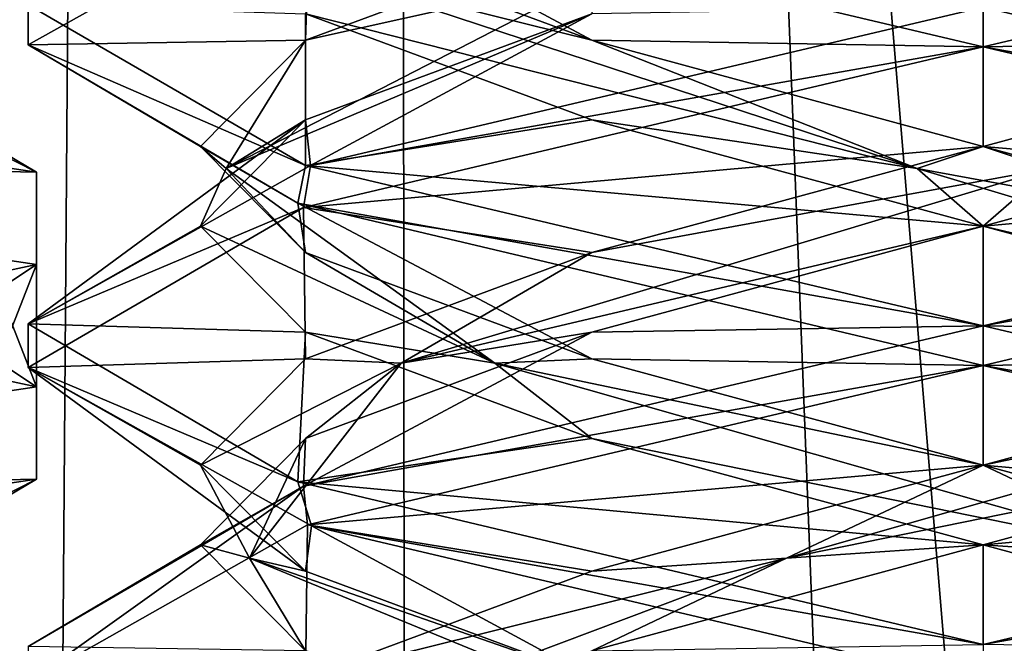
# Model space of a CAD drawing. Header units: millimetres. Extents: x -18.9 to 18.9, y -8.8 to 59.9.
# Tile 97 of 256: x 8.4 to 10, y 7 to 8. Entities that reach past the tile are written whole.
import ezdxf

# ---------------------------------------------------------------- set-up
doc = ezdxf.new("R2010")
doc.units = ezdxf.units.MM
doc.header["$LTSCALE"] = 65.185185
for name, color, linetype in [('1281', 7, 'CONTINUOUS'), ('1287', 7, 'CONTINUOUS'), ('1288', 7, 'CONTINUOUS'), ('1295', 7, 'CONTINUOUS'), ('3073', 7, 'CONTINUOUS'), ('3075', 7, 'CONTINUOUS'), ('3077', 7, 'CONTINUOUS'), ('3294', 7, 'CONTINUOUS'), ('3303', 7, 'CONTINUOUS'), ('3304', 7, 'CONTINUOUS'), ('3305', 7, 'CONTINUOUS'), ('3315', 7, 'CONTINUOUS'), ('3316', 7, 'CONTINUOUS'), ('3317', 7, 'CONTINUOUS'), ('3327', 7, 'CONTINUOUS'), ('3328', 7, 'CONTINUOUS'), ('3329', 7, 'CONTINUOUS'), ('3348', 7, 'CONTINUOUS'), ('3349', 7, 'CONTINUOUS'), ('3350', 7, 'CONTINUOUS'), ('3449', 7, 'CONTINUOUS')]:
    doc.layers.add(name, color=color, linetype=linetype)

msp = doc.modelspace()

# ---------------------------------------------------------------- linework, layer by layer
at = {"layer": '1281', "color": 7, "linetype": 'Continuous'}
for points in [[(4.2931, 26.4, -16.8621), (9.0291, 26.4, -14.874), (3.5677, -3.5, -17.0303), (4.2931, 26.4, -16.8621)], [(3.5677, -3.5, -17.0303), (9.0291, 26.4, -14.874), (9.0598, -3.5, -14.8553), (3.5677, -3.5, -17.0303)], [(9.0291, 26.4, -14.874), (12.9799, 26.4, -11.588), (9.0598, -3.5, -14.8553), (9.0291, 26.4, -14.874)], [(9.0598, -3.5, -14.8553), (12.9799, 26.4, -11.588), (13.5068, -3.5, -10.9693), (9.0598, -3.5, -14.8553)]]:
    msp.add_3dface(points, dxfattribs=at)
at = {"layer": '1287', "color": 7, "linetype": 'Continuous'}
for points in [[(8.7092, 32.4, 5.7947), (7.5416, 32.4, 6.846), (8.432, -3.5, 5.9497), (8.7092, 32.4, 5.7947)], [(10.0975, -3.5, 5.5098), (8.7092, 32.4, 5.7947), (8.432, -3.5, 5.9497), (10.0975, -3.5, 5.5098)], [(10.2565, 32.4, 5.5219), (8.7092, 32.4, 5.7947), (10.0975, -3.5, 5.5098), (10.2565, 32.4, 5.5219)]]:
    msp.add_3dface(points, dxfattribs=at)
at = {"layer": '1288', "color": 7, "linetype": 'Continuous'}
for points in [[(8.0516, -3.5, 10.4742), (8.0516, 29.1905, 10.4742), (10.7699, -3.5, 12.9218), (8.0516, -3.5, 10.4742)], [(8.0516, 29.1905, 10.4742), (9.2835, 29.0956, 11.5834), (10.7699, -3.5, 12.9218), (8.0516, 29.1905, 10.4742)], [(10.7699, 28.9806, 12.9218), (10.7699, -3.5, 12.9218), (9.2835, 29.0956, 11.5834), (10.7699, 28.9806, 12.9218)]]:
    msp.add_3dface(points, dxfattribs=at)
at = {"layer": '1295', "color": 7, "linetype": 'Continuous'}
for points in [[(9.3355, 27.7834, 14.6836), (10.7441, -3.5, 13.6867), (9.3538, 28.967, 14.672), (9.3355, 27.7834, 14.6836)], [(9.3538, 28.967, 14.672), (10.7441, -3.5, 13.6867), (10.0229, 28.967, 14.2233), (9.3538, 28.967, 14.672)], [(9.3172, 26.6, 14.6952), (10.7441, -3.5, 13.6867), (9.3355, 27.7834, 14.6836), (9.3172, 26.6, 14.6952)], [(9.1871, 26.4658, 14.7769), (10.7441, -3.5, 13.6867), (9.3172, 26.6, 14.6952), (9.1871, 26.4658, 14.7769)], [(9.1731, 26.4554, 14.7856), (10.7441, -3.5, 13.6867), (9.1871, 26.4658, 14.7769), (9.1731, 26.4554, 14.7856)], [(9.021, 26.4, 14.8789), (10.7441, -3.5, 13.6867), (9.1731, 26.4554, 14.7856), (9.021, 26.4, 14.8789)], [(5.0224, -3.5, 16.6594), (9.021, 26.4, 14.8789), (3.603, 26.4, 17.0228), (5.0224, -3.5, 16.6594)], [(5.0224, -3.5, 16.6594), (10.7441, -3.5, 13.6867), (9.021, 26.4, 14.8789), (5.0224, -3.5, 16.6594)]]:
    msp.add_3dface(points, dxfattribs=at)
at = {"layer": '3073', "color": 7, "linetype": 'Continuous'}
for points in [[(8.4715, 7.7408, -12.8139), (7.35, 7.7642, -13.4782), (7.35, 7.9091, -13.4392), (8.4715, 7.7408, -12.8139)], [(8.4715, 7.5959, -12.8529), (7.35, 7.7642, -13.4782), (8.4715, 7.7408, -12.8139), (8.4715, 7.5959, -12.8529)], [(8.4715, 7.4041, -11.5635), (8.4715, 7.5959, -12.8529), (8.4715, 7.7408, -12.8139), (8.4715, 7.4041, -11.5635)], [(8.4715, 7.2592, -11.6025), (8.4715, 7.5959, -12.8529), (8.4715, 7.4041, -11.5635), (8.4715, 7.2592, -11.6025)], [(7.35, 7.2358, -10.9382), (8.4715, 7.2592, -11.6025), (8.4715, 7.4041, -11.5635), (7.35, 7.2358, -10.9382)], [(7.35, 7.0909, -10.9772), (8.4715, 7.2592, -11.6025), (7.35, 7.2358, -10.9382), (7.35, 7.0909, -10.9772)]]:
    msp.add_3dface(points, dxfattribs=at)
at = {"layer": '3075', "color": 7, "linetype": 'Continuous'}
for points in [[(7.35, 7.7642, -13.4782), (8.4715, 7.5959, -12.8529), (7.35, 7.3556, -13.1582), (7.35, 7.7642, -13.4782)], [(7.35, 7.3556, -13.1582), (8.4715, 7.5959, -12.8529), (8.0174, 7.2954, -12.8843), (7.35, 7.3556, -13.1582)], [(8.0174, 7.2954, -12.8843), (8.4715, 7.5959, -12.8529), (8.3, 7.1576, -12.2082), (8.0174, 7.2954, -12.8843)], [(8.4715, 7.5959, -12.8529), (8.4715, 7.2592, -11.6025), (8.3, 7.1576, -12.2082), (8.4715, 7.5959, -12.8529)], [(8.4715, 7.2592, -11.6025), (7.35, 7.0909, -10.9772), (8.019, 7.0293, -11.5337), (8.4715, 7.2592, -11.6025)], [(8.3, 7.1576, -12.2082), (8.4715, 7.2592, -11.6025), (8.019, 7.0293, -11.5337), (8.3, 7.1576, -12.2082)]]:
    msp.add_3dface(points, dxfattribs=at)
at = {"layer": '3077', "color": 7, "linetype": 'Continuous'}
for points in [[(8.4715, 7.7408, -12.8139), (7.35, 7.9091, -13.4392), (8.019, 7.9707, -12.8826), (8.4715, 7.7408, -12.8139)], [(8.3, 7.8424, -12.2082), (8.4715, 7.7408, -12.8139), (8.019, 7.9707, -12.8826), (8.3, 7.8424, -12.2082)], [(8.0174, 7.7046, -11.5321), (8.4715, 7.4041, -11.5635), (8.3, 7.8424, -12.2082), (8.0174, 7.7046, -11.5321)], [(8.4715, 7.4041, -11.5635), (8.4715, 7.7408, -12.8139), (8.3, 7.8424, -12.2082), (8.4715, 7.4041, -11.5635)], [(7.35, 7.6444, -11.2582), (8.4715, 7.4041, -11.5635), (8.0174, 7.7046, -11.5321), (7.35, 7.6444, -11.2582)], [(7.35, 7.2358, -10.9382), (8.4715, 7.4041, -11.5635), (7.35, 7.6444, -11.2582), (7.35, 7.2358, -10.9382)]]:
    msp.add_3dface(points, dxfattribs=at)
at = {"layer": '3294', "color": 7, "linetype": 'Continuous'}
for points in [[(8.4587, 7.9406, 8.371), (8.9021, 8.1887, 9.421), (8.4587, 8.0036, 8.3732), (8.4587, 7.9406, 8.371)], [(9.9586, 8, 6.8562), (9.9586, 7.9375, 6.8562), (8.894, 8.1887, 7.2995), (9.9586, 8, 6.8562)], [(8.894, 7.7512, 7.2995), (8.4587, 7.9406, 8.371), (8.4587, 8.0036, 8.3732), (8.894, 7.7512, 7.2995)], [(9.9586, 7.9375, 9.8562), (9.9586, 8, 9.8562), (8.9021, 7.7512, 9.421), (9.9586, 7.9375, 9.8562)], [(8.8821, 7.6923, 7.3116), (8.4587, 7.9406, 8.371), (8.894, 7.7512, 7.2995), (8.8821, 7.6923, 7.3116)], [(8.8912, 7.6855, 9.4102), (9.9586, 7.9375, 9.8562), (8.9021, 7.7512, 9.421), (8.8912, 7.6855, 9.4102)], [(8.4587, 7.5031, 8.371), (8.8912, 7.6855, 9.4102), (8.9021, 7.7512, 9.421), (8.4587, 7.5031, 8.371)], [(9.9586, 7.5, 6.8562), (8.8821, 7.6923, 7.3116), (8.894, 7.7512, 7.2995), (9.9586, 7.5, 6.8562)], [(8.4587, 7.4343, 8.3413), (8.8912, 7.6855, 9.4102), (8.4587, 7.5031, 8.371), (8.4587, 7.4343, 8.3413)], [(9.9586, 7.4375, 6.8562), (8.8821, 7.6923, 7.3116), (9.9586, 7.5, 6.8562), (9.9586, 7.4375, 6.8562)], [(8.8821, 7.2548, 7.3116), (8.4587, 7.4343, 8.3413), (8.4587, 7.5031, 8.371), (8.8821, 7.2548, 7.3116)], [(9.9586, 7.4375, 9.8562), (9.9586, 7.5, 9.8562), (8.8912, 7.248, 9.4102), (9.9586, 7.4375, 9.8562)], [(8.9036, 7.1858, 7.29), (8.4587, 7.4343, 8.3413), (8.8821, 7.2548, 7.3116), (8.9036, 7.1858, 7.29)], [(8.8975, 7.1874, 9.4165), (9.9586, 7.4375, 9.8562), (8.8912, 7.248, 9.4102), (8.8975, 7.1874, 9.4165)], [(9.9586, 7, 6.8562), (8.9036, 7.1858, 7.29), (8.8821, 7.2548, 7.3116), (9.9586, 7, 6.8562)], [(8.4586, 6.9395, 8.3659), (8.8975, 7.1874, 9.4165), (8.8912, 7.248, 9.4102), (8.4586, 6.9395, 8.3659)], [(8.4587, 6.9968, 8.3413), (8.4586, 6.9395, 8.3659), (8.8912, 7.248, 9.4102), (8.4587, 6.9968, 8.3413)], [(9.9586, 6.9375, 6.8562), (8.9036, 7.1858, 7.29), (9.9586, 7, 6.8562), (9.9586, 6.9375, 6.8562)]]:
    msp.add_3dface(points, dxfattribs=at)
at = {"layer": '3303', "color": 7, "linetype": 'Continuous'}
for points in [[(9.9586, 8, 6.8562), (10.5733, 7.9896, 7.2916), (11.0244, 7.7484, 7.3008), (9.9586, 8, 6.8562)], [(10.5733, 7.3229, 9.4209), (9.9586, 7.1562, 9.5856), (11.0242, 7.2515, 9.4119), (10.5733, 7.3229, 9.4209)], [(9.9586, 7.1562, 9.5856), (9.9586, 7, 9.8562), (11.0242, 7.2515, 9.4119), (9.9586, 7.1562, 9.5856)], [(9.3439, 6.9896, 9.4209), (9.9586, 7, 9.8562), (9.9586, 7.1562, 9.5856), (9.3439, 6.9896, 9.4209)]]:
    msp.add_3dface(points, dxfattribs=at)
at = {"layer": '3304', "color": 7, "linetype": 'Continuous'}
for points in [[(9.6497, 7.1354, 9.5089), (10.5733, 7.3229, 9.4209), (10.7256, 7.441, 9.2703), (9.6497, 7.1354, 9.5089)], [(9.6497, 7.1354, 9.5089), (10.7256, 7.441, 9.2703), (9.9586, 7.2812, 9.5856), (9.6497, 7.1354, 9.5089)], [(9.9586, 7.2812, 9.5856), (10.7256, 7.441, 9.2703), (10.5733, 7.4479, 9.4209), (9.9586, 7.2812, 9.5856)], [(9.9586, 7.1562, 9.5856), (10.5733, 7.3229, 9.4209), (9.6497, 7.1354, 9.5089), (9.9586, 7.1562, 9.5856)], [(9.3439, 7.1146, 9.4209), (9.6497, 7.1354, 9.5089), (9.9586, 7.2812, 9.5856), (9.3439, 7.1146, 9.4209)], [(9.3439, 6.9896, 9.4209), (9.9586, 7.1562, 9.5856), (9.6497, 7.1354, 9.5089), (9.3439, 6.9896, 9.4209)], [(8.8373, 6.8299, 8.7644), (9.3439, 6.9896, 9.4209), (9.6497, 7.1354, 9.5089), (8.8373, 6.8299, 8.7644)], [(8.8373, 6.8299, 8.7644), (9.6497, 7.1354, 9.5089), (8.8939, 6.9479, 8.9709), (8.8373, 6.8299, 8.7644)], [(8.8939, 6.9479, 8.9709), (9.6497, 7.1354, 9.5089), (9.3439, 7.1146, 9.4209), (8.8939, 6.9479, 8.9709)]]:
    msp.add_3dface(points, dxfattribs=at)
at = {"layer": '3305', "color": 7, "linetype": 'Continuous'}
for points in [[(9.9586, 7.4375, 9.8562), (10.5733, 7.4479, 9.4209), (11.0242, 7.689, 9.4119), (9.9586, 7.4375, 9.8562)], [(9.9586, 7.4375, 9.8562), (9.9586, 7.2812, 9.5856), (10.5733, 7.4479, 9.4209), (9.9586, 7.4375, 9.8562)], [(9.9586, 7.4375, 9.8562), (8.8975, 7.1874, 9.4165), (9.9586, 7.2812, 9.5856), (9.9586, 7.4375, 9.8562)], [(8.8975, 7.1874, 9.4165), (9.3439, 7.1146, 9.4209), (9.9586, 7.2812, 9.5856), (8.8975, 7.1874, 9.4165)], [(8.8975, 7.1874, 9.4165), (8.4586, 6.9395, 8.3659), (8.8939, 6.9479, 8.9709), (8.8975, 7.1874, 9.4165)], [(8.8975, 7.1874, 9.4165), (8.8939, 6.9479, 8.9709), (9.3439, 7.1146, 9.4209), (8.8975, 7.1874, 9.4165)]]:
    msp.add_3dface(points, dxfattribs=at)
at = {"layer": '3315', "color": 7, "linetype": 'Continuous'}
for points in [[(10.5733, 7.8229, 9.4209), (9.9586, 7.6562, 9.5856), (11.0245, 7.7516, 9.4116), (10.5733, 7.8229, 9.4209)], [(9.9586, 7.6562, 9.5856), (9.9586, 7.5, 9.8562), (11.0245, 7.7516, 9.4116), (9.9586, 7.6562, 9.5856)], [(9.3439, 7.4896, 9.4209), (9.9586, 7.5, 9.8562), (9.9586, 7.6562, 9.5856), (9.3439, 7.4896, 9.4209)], [(8.8912, 7.248, 9.4102), (9.9586, 7.5, 9.8562), (9.3439, 7.4896, 9.4209), (8.8912, 7.248, 9.4102)], [(8.8939, 7.3229, 8.9709), (8.8912, 7.248, 9.4102), (9.3439, 7.4896, 9.4209), (8.8939, 7.3229, 8.9709)], [(8.7292, 7.1562, 8.3562), (8.8912, 7.248, 9.4102), (8.8939, 7.3229, 8.9709), (8.7292, 7.1562, 8.3562)], [(8.4587, 6.9968, 8.3413), (8.8912, 7.248, 9.4102), (8.7292, 7.1562, 8.3562), (8.4587, 6.9968, 8.3413)], [(8.8939, 6.9896, 7.7416), (8.4587, 6.9968, 8.3413), (8.7292, 7.1562, 8.3562), (8.8939, 6.9896, 7.7416)]]:
    msp.add_3dface(points, dxfattribs=at)
at = {"layer": '3316', "color": 7, "linetype": 'Continuous'}
for points in [[(9.9586, 7.7812, 9.5856), (10.0626, 7.7465, 9.545), (10.5733, 7.9479, 9.4209), (9.9586, 7.7812, 9.5856)], [(9.9586, 7.6562, 9.5856), (10.5733, 7.8229, 9.4209), (10.0626, 7.7465, 9.545), (9.9586, 7.6562, 9.5856)], [(9.3439, 7.6146, 9.4209), (10.0626, 7.7465, 9.545), (9.9586, 7.7812, 9.5856), (9.3439, 7.6146, 9.4209)], [(9.0445, 7.441, 9.1233), (9.9586, 7.6562, 9.5856), (10.0626, 7.7465, 9.545), (9.0445, 7.441, 9.1233)], [(9.0445, 7.441, 9.1233), (10.0626, 7.7465, 9.545), (9.3439, 7.6146, 9.4209), (9.0445, 7.441, 9.1233)], [(9.3439, 7.4896, 9.4209), (9.9586, 7.6562, 9.5856), (9.0445, 7.441, 9.1233), (9.3439, 7.4896, 9.4209)], [(8.8939, 7.4479, 8.9709), (9.0445, 7.441, 9.1233), (9.3439, 7.6146, 9.4209), (8.8939, 7.4479, 8.9709)], [(8.8939, 7.3229, 8.9709), (9.3439, 7.4896, 9.4209), (9.0445, 7.441, 9.1233), (8.8939, 7.3229, 8.9709)], [(8.7292, 7.2812, 8.3562), (9.0445, 7.441, 9.1233), (8.8939, 7.4479, 8.9709), (8.7292, 7.2812, 8.3562)], [(8.806, 7.1354, 8.0474), (9.0445, 7.441, 9.1233), (8.7292, 7.2812, 8.3562), (8.806, 7.1354, 8.0474)], [(8.806, 7.1354, 8.0474), (8.8939, 7.3229, 8.9709), (9.0445, 7.441, 9.1233), (8.806, 7.1354, 8.0474)], [(8.7292, 7.1562, 8.3562), (8.8939, 7.3229, 8.9709), (8.806, 7.1354, 8.0474), (8.7292, 7.1562, 8.3562)], [(8.8939, 7.1146, 7.7416), (8.806, 7.1354, 8.0474), (8.7292, 7.2812, 8.3562), (8.8939, 7.1146, 7.7416)], [(8.8939, 6.9896, 7.7416), (8.7292, 7.1562, 8.3562), (8.806, 7.1354, 8.0474), (8.8939, 6.9896, 7.7416)], [(9.5505, 6.8299, 7.2349), (8.8939, 6.9896, 7.7416), (8.806, 7.1354, 8.0474), (9.5505, 6.8299, 7.2349)], [(9.5505, 6.8299, 7.2349), (8.806, 7.1354, 8.0474), (9.3439, 6.9479, 7.2916), (9.5505, 6.8299, 7.2349)], [(9.3439, 6.9479, 7.2916), (8.806, 7.1354, 8.0474), (8.8939, 7.1146, 7.7416), (9.3439, 6.9479, 7.2916)]]:
    msp.add_3dface(points, dxfattribs=at)
at = {"layer": '3317', "color": 7, "linetype": 'Continuous'}
for points in [[(9.9586, 7.9375, 9.8562), (10.5733, 7.9479, 9.4209), (11.0245, 8.1891, 9.4116), (9.9586, 7.9375, 9.8562)], [(9.9586, 7.9375, 9.8562), (8.8912, 7.6855, 9.4102), (9.9586, 7.7812, 9.5856), (9.9586, 7.9375, 9.8562)], [(9.9586, 7.9375, 9.8562), (9.9586, 7.7812, 9.5856), (10.5733, 7.9479, 9.4209), (9.9586, 7.9375, 9.8562)], [(8.8912, 7.6855, 9.4102), (9.3439, 7.6146, 9.4209), (9.9586, 7.7812, 9.5856), (8.8912, 7.6855, 9.4102)], [(8.8912, 7.6855, 9.4102), (8.4587, 7.4343, 8.3413), (8.8939, 7.4479, 8.9709), (8.8912, 7.6855, 9.4102)], [(8.8912, 7.6855, 9.4102), (8.8939, 7.4479, 8.9709), (9.3439, 7.6146, 9.4209), (8.8912, 7.6855, 9.4102)], [(8.4587, 7.4343, 8.3413), (8.7292, 7.2812, 8.3562), (8.8939, 7.4479, 8.9709), (8.4587, 7.4343, 8.3413)], [(8.4587, 7.4343, 8.3413), (8.9036, 7.1858, 7.29), (8.8939, 7.1146, 7.7416), (8.4587, 7.4343, 8.3413)], [(8.4587, 7.4343, 8.3413), (8.8939, 7.1146, 7.7416), (8.7292, 7.2812, 8.3562), (8.4587, 7.4343, 8.3413)], [(8.9036, 7.1858, 7.29), (9.3439, 6.9479, 7.2916), (8.8939, 7.1146, 7.7416), (8.9036, 7.1858, 7.29)], [(8.9036, 7.1858, 7.29), (9.9586, 6.9375, 6.8562), (9.3439, 6.9479, 7.2916), (8.9036, 7.1858, 7.29)]]:
    msp.add_3dface(points, dxfattribs=at)
at = {"layer": '3327', "color": 7, "linetype": 'Continuous'}
for points in [[(8.9021, 7.7512, 9.421), (9.9586, 8, 9.8562), (9.3439, 7.9896, 9.4209), (8.9021, 7.7512, 9.421)], [(8.8939, 7.8229, 8.9709), (8.9021, 7.7512, 9.421), (9.3439, 7.9896, 9.4209), (8.8939, 7.8229, 8.9709)], [(8.4587, 7.5031, 8.371), (8.9021, 7.7512, 9.421), (8.8939, 7.8229, 8.9709), (8.4587, 7.5031, 8.371)], [(8.7292, 7.6562, 8.3562), (8.4587, 7.5031, 8.371), (8.8939, 7.8229, 8.9709), (8.7292, 7.6562, 8.3562)], [(8.8939, 7.4896, 7.7416), (8.4587, 7.5031, 8.371), (8.7292, 7.6562, 8.3562), (8.8939, 7.4896, 7.7416)], [(8.8821, 7.2548, 7.3116), (8.4587, 7.5031, 8.371), (8.8939, 7.4896, 7.7416), (8.8821, 7.2548, 7.3116)], [(9.3439, 7.3229, 7.2916), (8.8821, 7.2548, 7.3116), (8.8939, 7.4896, 7.7416), (9.3439, 7.3229, 7.2916)], [(9.9586, 7.1562, 7.1269), (8.8821, 7.2548, 7.3116), (9.3439, 7.3229, 7.2916), (9.9586, 7.1562, 7.1269)], [(9.9586, 7, 6.8562), (8.8821, 7.2548, 7.3116), (9.9586, 7.1562, 7.1269), (9.9586, 7, 6.8562)], [(10.5733, 6.9896, 7.2916), (9.9586, 7, 6.8562), (9.9586, 7.1562, 7.1269), (10.5733, 6.9896, 7.2916)]]:
    msp.add_3dface(points, dxfattribs=at)
at = {"layer": '3328', "color": 7, "linetype": 'Continuous'}
for points in [[(8.8939, 7.9479, 8.9709), (9.3619, 8.0521, 9.3897), (9.3439, 8.1146, 9.4209), (8.8939, 7.9479, 8.9709)], [(8.7698, 7.7465, 8.4602), (9.3439, 7.9896, 9.4209), (9.3619, 8.0521, 9.3897), (8.7698, 7.7465, 8.4602)], [(8.7698, 7.7465, 8.4602), (9.3619, 8.0521, 9.3897), (8.8939, 7.9479, 8.9709), (8.7698, 7.7465, 8.4602)], [(8.8939, 7.8229, 8.9709), (9.3439, 7.9896, 9.4209), (8.7698, 7.7465, 8.4602), (8.8939, 7.8229, 8.9709)], [(8.7292, 7.7812, 8.3562), (8.7698, 7.7465, 8.4602), (8.8939, 7.9479, 8.9709), (8.7292, 7.7812, 8.3562)], [(8.7292, 7.6562, 8.3562), (8.8939, 7.8229, 8.9709), (8.7698, 7.7465, 8.4602), (8.7292, 7.6562, 8.3562)], [(8.8939, 7.6146, 7.7416), (8.7698, 7.7465, 8.4602), (8.7292, 7.7812, 8.3562), (8.8939, 7.6146, 7.7416)], [(9.1916, 7.441, 7.4421), (8.7292, 7.6562, 8.3562), (8.7698, 7.7465, 8.4602), (9.1916, 7.441, 7.4421)], [(9.1916, 7.441, 7.4421), (8.7698, 7.7465, 8.4602), (8.8939, 7.6146, 7.7416), (9.1916, 7.441, 7.4421)], [(8.8939, 7.4896, 7.7416), (8.7292, 7.6562, 8.3562), (9.1916, 7.441, 7.4421), (8.8939, 7.4896, 7.7416)], [(9.3439, 7.4479, 7.2916), (9.1916, 7.441, 7.4421), (8.8939, 7.6146, 7.7416), (9.3439, 7.4479, 7.2916)], [(9.3439, 7.3229, 7.2916), (8.8939, 7.4896, 7.7416), (9.1916, 7.441, 7.4421), (9.3439, 7.3229, 7.2916)], [(9.9586, 7.2812, 7.1269), (9.1916, 7.441, 7.4421), (9.3439, 7.4479, 7.2916), (9.9586, 7.2812, 7.1269)], [(10.2674, 7.1354, 7.2036), (9.3439, 7.3229, 7.2916), (9.1916, 7.441, 7.4421), (10.2674, 7.1354, 7.2036)], [(10.2674, 7.1354, 7.2036), (9.1916, 7.441, 7.4421), (9.9586, 7.2812, 7.1269), (10.2674, 7.1354, 7.2036)], [(9.9586, 7.1562, 7.1269), (9.3439, 7.3229, 7.2916), (10.2674, 7.1354, 7.2036), (9.9586, 7.1562, 7.1269)], [(10.5733, 7.1146, 7.2916), (10.2674, 7.1354, 7.2036), (9.9586, 7.2812, 7.1269), (10.5733, 7.1146, 7.2916)], [(10.5733, 6.9896, 7.2916), (9.9586, 7.1562, 7.1269), (10.2674, 7.1354, 7.2036), (10.5733, 6.9896, 7.2916)]]:
    msp.add_3dface(points, dxfattribs=at)
at = {"layer": '3329', "color": 7, "linetype": 'Continuous'}
for points in [[(8.9021, 8.1887, 9.421), (8.4587, 7.9406, 8.371), (8.8939, 7.9479, 8.9709), (8.9021, 8.1887, 9.421)], [(8.9021, 8.1887, 9.421), (8.8939, 7.9479, 8.9709), (9.3439, 8.1146, 9.4209), (8.9021, 8.1887, 9.421)], [(8.4587, 7.9406, 8.371), (8.7292, 7.7812, 8.3562), (8.8939, 7.9479, 8.9709), (8.4587, 7.9406, 8.371)], [(8.4587, 7.9406, 8.371), (8.8821, 7.6923, 7.3116), (8.7292, 7.7812, 8.3562), (8.4587, 7.9406, 8.371)], [(8.8821, 7.6923, 7.3116), (8.8939, 7.6146, 7.7416), (8.7292, 7.7812, 8.3562), (8.8821, 7.6923, 7.3116)], [(8.8821, 7.6923, 7.3116), (9.9586, 7.4375, 6.8562), (9.3439, 7.4479, 7.2916), (8.8821, 7.6923, 7.3116)], [(8.8821, 7.6923, 7.3116), (9.3439, 7.4479, 7.2916), (8.8939, 7.6146, 7.7416), (8.8821, 7.6923, 7.3116)], [(9.9586, 7.4375, 6.8562), (9.9586, 7.2812, 7.1269), (9.3439, 7.4479, 7.2916), (9.9586, 7.4375, 6.8562)], [(9.9586, 7.2812, 7.1269), (9.9586, 7.4375, 6.8562), (11.0281, 7.1848, 7.3045), (9.9586, 7.2812, 7.1269)], [(10.5733, 7.1146, 7.2916), (9.9586, 7.2812, 7.1269), (11.0281, 7.1848, 7.3045), (10.5733, 7.1146, 7.2916)]]:
    msp.add_3dface(points, dxfattribs=at)
at = {"layer": '3348', "color": 7, "linetype": 'Continuous'}
for points in [[(8.894, 7.7512, 7.2995), (8.4587, 8.0036, 8.3732), (8.8939, 7.9896, 7.7416), (8.894, 7.7512, 7.2995)], [(9.3439, 7.8229, 7.2916), (8.894, 7.7512, 7.2995), (8.8939, 7.9896, 7.7416), (9.3439, 7.8229, 7.2916)], [(9.9586, 7.6562, 7.1269), (8.894, 7.7512, 7.2995), (9.3439, 7.8229, 7.2916), (9.9586, 7.6562, 7.1269)], [(9.9586, 7.5, 6.8562), (8.894, 7.7512, 7.2995), (9.9586, 7.6562, 7.1269), (9.9586, 7.5, 6.8562)], [(10.5733, 7.4896, 7.2916), (9.9586, 7.5, 6.8562), (9.9586, 7.6562, 7.1269), (10.5733, 7.4896, 7.2916)], [(9.9586, 7.5, 6.8562), (10.5733, 7.4896, 7.2916), (11.009, 7.253, 7.2855), (9.9586, 7.5, 6.8562)]]:
    msp.add_3dface(points, dxfattribs=at)
at = {"layer": '3349', "color": 7, "linetype": 'Continuous'}
for points in [[(9.3439, 7.9479, 7.2916), (8.9252, 8.0521, 7.7596), (8.8939, 8.1146, 7.7416), (9.3439, 7.9479, 7.2916)], [(9.8546, 7.7465, 7.1675), (8.8939, 7.9896, 7.7416), (8.9252, 8.0521, 7.7596), (9.8546, 7.7465, 7.1675)], [(9.8546, 7.7465, 7.1675), (8.9252, 8.0521, 7.7596), (9.3439, 7.9479, 7.2916), (9.8546, 7.7465, 7.1675)], [(9.3439, 7.8229, 7.2916), (8.8939, 7.9896, 7.7416), (9.8546, 7.7465, 7.1675), (9.3439, 7.8229, 7.2916)], [(9.9586, 7.7812, 7.1269), (9.8546, 7.7465, 7.1675), (9.3439, 7.9479, 7.2916), (9.9586, 7.7812, 7.1269)], [(9.9586, 7.6562, 7.1269), (9.3439, 7.8229, 7.2916), (9.8546, 7.7465, 7.1675), (9.9586, 7.6562, 7.1269)], [(10.5733, 7.6146, 7.2916), (9.8546, 7.7465, 7.1675), (9.9586, 7.7812, 7.1269), (10.5733, 7.6146, 7.2916)], [(10.8727, 7.441, 7.5892), (9.9586, 7.6562, 7.1269), (9.8546, 7.7465, 7.1675), (10.8727, 7.441, 7.5892)], [(10.8727, 7.441, 7.5892), (9.8546, 7.7465, 7.1675), (10.5733, 7.6146, 7.2916), (10.8727, 7.441, 7.5892)], [(10.5733, 7.4896, 7.2916), (9.9586, 7.6562, 7.1269), (10.8727, 7.441, 7.5892), (10.5733, 7.4896, 7.2916)]]:
    msp.add_3dface(points, dxfattribs=at)
at = {"layer": '3350', "color": 7, "linetype": 'Continuous'}
for points in [[(8.894, 8.1887, 7.2995), (9.3439, 7.9479, 7.2916), (8.8939, 8.1146, 7.7416), (8.894, 8.1887, 7.2995)], [(8.894, 8.1887, 7.2995), (9.9586, 7.9375, 6.8562), (9.3439, 7.9479, 7.2916), (8.894, 8.1887, 7.2995)], [(9.9586, 7.9375, 6.8562), (9.9586, 7.7812, 7.1269), (9.3439, 7.9479, 7.2916), (9.9586, 7.9375, 6.8562)], [(9.9586, 7.7812, 7.1269), (9.9586, 7.9375, 6.8562), (11.009, 7.6905, 7.2855), (9.9586, 7.7812, 7.1269)], [(10.5733, 7.6146, 7.2916), (9.9586, 7.7812, 7.1269), (11.009, 7.6905, 7.2855), (10.5733, 7.6146, 7.2916)], [(9.9586, 6.9375, 9.8562), (10.5733, 6.9479, 9.4209), (11.0276, 7.19, 9.4085), (9.9586, 6.9375, 9.8562)]]:
    msp.add_3dface(points, dxfattribs=at)
at = {"layer": '3449', "color": 7, "linetype": 'Continuous'}
for points in [[(9.9586, 8, 9.8562), (9.9586, 7.9375, 9.8562), (11.0245, 8.1891, 9.4116), (9.9586, 8, 9.8562)], [(9.9586, 7.9375, 6.8562), (9.9586, 8, 6.8562), (11.0244, 7.7484, 7.3008), (9.9586, 7.9375, 6.8562)], [(9.9586, 7.9375, 6.8562), (11.0244, 7.7484, 7.3008), (11.009, 7.6905, 7.2855), (9.9586, 7.9375, 6.8562)], [(9.9586, 7.5, 9.8562), (11.0242, 7.689, 9.4119), (11.0245, 7.7516, 9.4116), (9.9586, 7.5, 9.8562)], [(9.9586, 7.5, 9.8562), (9.9586, 7.4375, 9.8562), (11.0242, 7.689, 9.4119), (9.9586, 7.5, 9.8562)], [(9.9586, 7.4375, 6.8562), (9.9586, 7.5, 6.8562), (11.009, 7.253, 7.2855), (9.9586, 7.4375, 6.8562)], [(11.0281, 7.1848, 7.3045), (9.9586, 7.4375, 6.8562), (11.009, 7.253, 7.2855), (11.0281, 7.1848, 7.3045)], [(11.0242, 7.2515, 9.4119), (9.9586, 7, 9.8562), (11.0276, 7.19, 9.4085), (11.0242, 7.2515, 9.4119)], [(9.9586, 7, 9.8562), (9.9586, 6.9375, 9.8562), (11.0276, 7.19, 9.4085), (9.9586, 7, 9.8562)]]:
    msp.add_3dface(points, dxfattribs=at)

doc.saveas('drawing.dxf')
